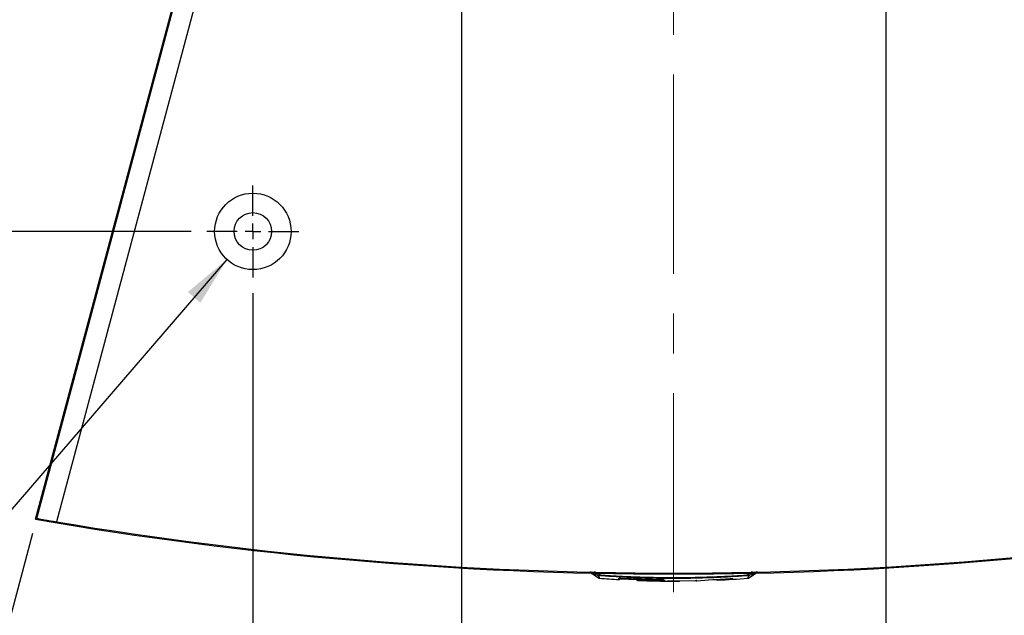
# Model space of a CAD drawing. Header units: millimetres. Extents: x 0 to 4205, y 0 to 2970.
# Tile 14 of 33: x 826 to 1140, y 1977 to 2167. Entities that reach past the tile are written whole.
import ezdxf

# ---------------------------------------------------------------- set-up
doc = ezdxf.new("R2010")
doc.units = ezdxf.units.MM
doc.header["$LTSCALE"] = 5
doc.linetypes.add('CENTERX2', pattern=[20.32, 12.7, -2.54, 2.54, -2.54])
doc.layers.add('SLD-0', color=7, linetype='Continuous')
doc.styles.add('SLDTEXTSTYLE0', font='TXT', dxfattribs={"width": 0.75})
doc.dimstyles.new('SLDDIMSTYLE0', dxfattribs={"dimtxt": 23.8125, "dimasz": 16, "dimexe": 0, "dimexo": 0.0625, "dimgap": 5.953125, "dimtad": 0, "dimtih": 1, "dimtoh": 1, "dimdec": 1, "dimrnd": 1e-09, "dimzin": 12, "dimdsep": 46, "dimtxsty": 'SLDTEXTSTYLE0', "dimsah": 1, "dimcen": 0.09, "dimadec": 0, "dimazin": 3, "dimtfac": 1, "dimtdec": 1, "dimtofl": 0, "dimtmove": 0, "dimatfit": 3, "dimfxl": 1, "dimfrac": 2, "dimtolj": 1, "dimtzin": 12, "dimarcsym": 0})
doc.dimstyles.new('SLDDIMSTYLE1', dxfattribs={"dimtxt": 23.8125, "dimasz": 16, "dimexe": 0, "dimexo": 0.0625, "dimgap": 5.953125, "dimtad": 0, "dimtih": 1, "dimtoh": 1, "dimdec": 1, "dimrnd": 1e-09, "dimzin": 12, "dimdsep": 46, "dimtxsty": 'SLDTEXTSTYLE0', "dimsah": 1, "dimcen": 0.09, "dimadec": 0, "dimazin": 3, "dimtfac": 1, "dimtdec": 1, "dimtmove": 0, "dimatfit": 0, "dimfxl": 1, "dimfrac": 2, "dimtolj": 1, "dimtzin": 12, "dimarcsym": 0})
doc.dimstyles.new('SLDDIMSTYLE2', dxfattribs={"dimtxt": 23.8125, "dimasz": 16, "dimexe": 0, "dimexo": 0.0625, "dimgap": 5.953125, "dimtad": 0, "dimtih": 1, "dimtoh": 1, "dimdec": 4, "dimlfac": 5, "dimzin": 12, "dimdsep": 46, "dimtxsty": 'SLDTEXTSTYLE0', "dimsah": 1, "dimcen": 0.09, "dimadec": 0, "dimazin": 3, "dimtfac": 1, "dimtdec": 0, "dimtofl": 0, "dimtmove": 0, "dimatfit": 3, "dimfxl": 1, "dimfrac": 2, "dimtolj": 1, "dimtzin": 12, "dimarcsym": 0})
doc.dimstyles.new('SLDDIMSTYLE4', dxfattribs={"dimtxt": 0.18, "dimasz": 16, "dimexe": 0, "dimexo": 0.0625, "dimgap": 0, "dimtad": 0, "dimtih": 1, "dimtoh": 1, "dimdec": 0, "dimrnd": 1e-09, "dimzin": 0, "dimdsep": 46, "dimtxsty": 'Standard', "dimsah": 1, "dimcen": 0.09, "dimadec": 0, "dimazin": 0, "dimtfac": 16, "dimtdec": 0, "dimtofl": 0, "dimtmove": 0, "dimatfit": 3, "dimfxl": 1, "dimfrac": 2, "dimtolj": 1, "dimtzin": 0, "dimarcsym": 0})

# ---------------------------------------------------------------- blocks, each defined once
blk = doc.blocks.new('_D_6')
at = {"layer": 'SLD-0', "color": 7, "transparency": 16777216}
for p, q in [((966.83, 2328.4), (966.83, 1878.37)), ((1102.17, 2328.4), (1102.17, 1878.37)), ((1005.46, 1957.79), (998.22, 1957.79)), ((998.22, 1957.79), (998.22, 1919.95)), ((1067.02, 1957.79), (1074.26, 1957.79)), ((1074.26, 1957.79), (1074.26, 1919.95)), ((998.22, 1919.95), (1005.46, 1919.95)), ((1074.26, 1919.95), (1067.02, 1919.95)), ((966.83, 1883.37), (936.83, 1883.37)), ((966.83, 1883.37), (1102.17, 1883.37)), ((1102.17, 1883.37), (1132.17, 1883.37))]:
    blk.add_line(p, q, dxfattribs=at)
for points in [[(966.83, 1883.37), (950.83, 1886.12), (950.83, 1880.62)], [(1102.17, 1883.37), (1118.17, 1880.62), (1118.17, 1886.12)]]:
    blk.add_solid(points, dxfattribs=at)
at = {"layer": 'SLD-0', "color": 7, "transparency": 16777216, "char_height": 23.812, "attachment_point": 1, "style": 'SLDTEXTSTYLE0'}
for s, insert in [('5.33', (1005.46, 1950.65)), ('135.3', (996.66, 1914.07))]:
    blk.add_mtext(s, dxfattribs=dict(at, insert=insert))
blk = doc.blocks.new('_D_7')
at = {"layer": 'SLD-0', "color": 7, "transparency": 16777216}
for p, q in [((900.27, 2079.99), (900.27, 1781.13)), ((1168.73, 2079.99), (1168.73, 1781.13)), ((996.66, 1860.54), (989.42, 1860.54)), ((989.42, 1860.54), (989.42, 1822.71)), ((1075.82, 1860.54), (1083.06, 1860.54)), ((1083.06, 1860.54), (1083.06, 1822.71)), ((989.42, 1822.71), (996.66, 1822.71)), ((1083.06, 1822.71), (1075.82, 1822.71)), ((900.27, 1786.13), (1168.73, 1786.13))]:
    blk.add_line(p, q, dxfattribs=at)
for points in [[(900.27, 1786.13), (916.27, 1783.38), (916.27, 1788.88)], [(1168.73, 1786.13), (1152.73, 1788.88), (1152.73, 1783.38)]]:
    blk.add_solid(points, dxfattribs=at)
at = {"layer": 'SLD-0', "color": 7, "transparency": 16777216, "char_height": 23.812, "attachment_point": 1, "style": 'SLDTEXTSTYLE0'}
for s, insert in [('10.57', (996.66, 1853.4)), ('268.5', (996.66, 1816.82))]:
    blk.add_mtext(s, dxfattribs=dict(at, insert=insert))
blk = doc.blocks.new('_D_8')
at = {"layer": 'SLD-0', "color": 7, "transparency": 16777216}
for p, q in [((830.01, 2003.31), (768.33, 1773.12)), ((1238.99, 2003.31), (1300.67, 1773.12))]:
    blk.add_line(p, q, dxfattribs=at)
for centre, radius, start, end in [((1034.5, 2766.49), 1023.41, 255, 268.50657), ((1034.5, 2766.49), 1023.41, 271.68813, 285), ((1050.13, 1740.67), 42.3, 153.4349, 206.5651), ((1022.35, 1740.67), 42.3, 333.4349, 26.5651)]:
    blk.add_arc(centre, radius, start, end, dxfattribs=at)
for points in [[(769.62, 1777.95), (784.42, 1771.27), (785.8, 1776.6)], [(1299.38, 1777.95), (1283.2, 1776.6), (1284.58, 1771.27)]]:
    blk.add_solid(points, dxfattribs=at)
at = {"layer": 'SLD-0', "color": 7, "transparency": 16777216, "insert": (1012.29, 1752.45), "char_height": 23.812, "attachment_point": 1, "style": 'SLDTEXTSTYLE0'}
blk.add_mtext('30°', dxfattribs=at)
blk = doc.blocks.new('_D_12')
at = {"layer": 'SLD-0', "color": 7, "transparency": 16777216}
for p, q in [((1014.81, 2361.12), (565.94, 2361.12)), ((570.94, 2361.12), (570.94, 2263.6)), ((549.82, 2258.77), (542.57, 2258.77)), ((542.57, 2258.77), (542.57, 2220.93)), ((628.97, 2258.77), (636.22, 2258.77)), ((636.22, 2258.77), (636.22, 2220.93)), ((542.57, 2220.93), (549.82, 2220.93)), ((636.22, 2220.93), (628.97, 2220.93)), ((570.94, 2099.68), (570.94, 2184.36)), ((880.58, 2099.68), (565.94, 2099.68))]:
    blk.add_line(p, q, dxfattribs=at)
for points in [[(570.94, 2361.12), (568.19, 2345.12), (573.69, 2345.12)], [(570.94, 2099.68), (573.69, 2115.68), (568.19, 2115.68)]]:
    blk.add_solid(points, dxfattribs=at)
at = {"layer": 'SLD-0', "color": 7, "transparency": 16777216, "char_height": 23.812, "attachment_point": 1, "style": 'SLDTEXTSTYLE0'}
for s, insert in [('10.29', (549.82, 2251.63)), ('2X', (498.42, 2215.05)), ('261.4', (549.82, 2215.05))]:
    blk.add_mtext(s, dxfattribs=dict(at, insert=insert))
blk = doc.blocks.new('SW_CENTERMARKSYMBOL_3')
at = {"layer": 'SLD-0', "color": 0}
for p, q in [((0, 5), (0, 14.692)), ((-5, 0), (-14.692, 0)), ((0, 0), (-2.5, 0)), ((0, 0), (0, 2.5)), ((0, 0), (0, -2.5)), ((0, 0), (2.5, 0)), ((5, 0), (14.692, 0)), ((0, -5), (0, -14.692))]:
    blk.add_line(p, q, dxfattribs=at)

msp = doc.modelspace()

# ---------------------------------------------------------------- linework, layer by layer
at = {"color": 7, "linetype": 'Continuous', "lineweight": 25}
for p, q in [((831.302178, 2008.140779), (937.384975, 2404.047164)), ((831.354183, 2008.334852), (937.384975, 2404.047164)), ((942.257498, 2397.697165), (837.589797, 2007.072009)), ((1008.193436, 1990.746833), (1008.339097, 1990.65525)), ((1008.32319, 1990.637041), (1008.482623, 1990.665443)), ((1010.45959, 1989.205218), (1008.32319, 1990.637071)), ((1008.482623, 1990.665443), (1008.523795, 1990.674056)), ((1008.482623, 1990.665443), (1010.557792, 1989.98133)), ((1009.294803, 1990.674056), (1009.700334, 1990.665443)), ((1011.502298, 1989.98133), (1009.700334, 1990.665443)), ((1010.693825, 1989.958383), (1010.557792, 1989.98133)), ((1011.502298, 1989.98133), (1011.49878, 1989.958383)), ((1017.03184, 1988.659597), (1017.031708, 1989.107526)), ((1017.593832, 1988.727845), (1017.379028, 1988.738752)), ((1017.473615, 1988.978959), (1017.483455, 1989.015676)), ((1017.59277, 1989.1069), (1031.04347, 1988.657601)), ((1022.773114, 1988.555081), (1017.593832, 1988.727845)), ((1022.61426, 1988.863862), (1022.635088, 1988.786138)), ((1022.635056, 1988.702632), (1022.61426, 1988.780237)), ((1022.61426, 1988.772429), (1022.638574, 1988.681681)), ((1022.635075, 1988.702542), (1022.635073, 1988.694734)), ((1022.686488, 1988.585032), (1022.635075, 1988.702542)), ((1022.63511, 1988.915599), (1022.635088, 1988.786138)), ((1022.635088, 1988.786108), (1022.683625, 1988.671667)), ((1022.689364, 1988.795198), (1022.63511, 1988.915599)), ((1022.74126, 1988.915748), (1022.689364, 1988.795198)), ((1023.035959, 1988.380797), (1023.035958, 1988.375015)), ((1031.043489, 1988.185174), (1023.035959, 1988.380797)), ((1023.035973, 1988.584645), (1023.035966, 1988.474197)), ((1023.035966, 1988.474197), (1031.043479, 1988.278515)), ((1031.043502, 1988.388903), (1023.035973, 1988.584645)), ((1031.60461, 1988.620854), (1031.604587, 1988.40437)), ((1033.103012, 1988.262124), (1041.36657, 1988.336093)), ((1041.927647, 1988.250084), (1046.985548, 1988.654531)), ((1048.50632, 1988.480932), (1045.695289, 1988.551355)), ((1047.502439, 1988.689877), (1052.822758, 1988.963164)), ((1053.340078, 1988.964058), (1048.50632, 1988.480932)), ((1059.302586, 1990.665443), (1057.500622, 1989.98133)), ((1057.504141, 1989.958383), (1057.500622, 1989.98133)), ((1058.445128, 1989.98133), (1058.309096, 1989.958383)), ((1058.431727, 1989.130414), (1060.693146, 1990.646041)), ((1058.445128, 1989.98133), (1060.520298, 1990.665443)), ((1059.302586, 1990.665443), (1059.708117, 1990.674056)), ((1060.479126, 1990.674056), (1060.520298, 1990.665443)), ((1060.678375, 1990.636058), (1060.678378, 1990.636058)), ((1060.948132, 1991.010613), (1060.95354, 1991.030789)), ((1031.604578, 1988.258905), (1031.604574, 1988.183297)), ((1032.541932, 1988.175846), (1032.541928, 1988.251455)), ((1036.203314, 1988.170333), (1033.103016, 1988.168813)), ((1036.203314, 1988.164551), (1036.203314, 1988.170333)), ((1041.927647, 1988.25208), (1041.927647, 1988.250084))]:
    msp.add_line(p, q, dxfattribs=at)
at = {"color": 8, "linetype": 'Continuous', "lineweight": 25}
for p, q in [((1041.927651, 1988.335437), (1041.927647, 1988.25208)), ((1060.95354, 1991.030789), (1061.029174, 1991.213299)), ((1061.023974, 1991.193897), (1060.971428, 1991.06384))]:
    msp.add_line(p, q, dxfattribs=at)
at = {"color": 8, "linetype": 'Continuous', "lineweight": 25, "flags": 128}
for points in [[(1031.043502, 1988.388903), (1031.043592, 1988.39686), (1031.043803, 1988.415516), (1031.04413, 1988.444395), (1031.044564, 1988.48275), (1031.045095, 1988.5296), (1031.045709, 1988.58381), (1031.04639, 1988.643981), (1031.046514, 1988.654948)], [(1041.927651, 1988.335437), (1041.855898, 1988.339669), (1041.791019, 1988.354124)], [(1031.043489, 1988.185174), (1031.043559, 1988.191313), (1031.043756, 1988.208718), (1031.044075, 1988.236941), (1031.044475, 1988.272227)], [(1031.604578, 1988.258905), (1031.534805, 1988.265223), (1031.479785, 1988.278545)]]:
    msp.add_lwpolyline(points, dxfattribs=at)
at = {"color": 7, "linetype": 'Continuous', "lineweight": 25}
for radius in [12.192, 5.9944]:
    msp.add_circle((900.269677, 2099.677656), radius, dxfattribs=at)
for centre, radius, start, end in [((1034.50146, 3184.520186), 1193.8, 260.50594522, 279.49405478), ((1008.747426, 1991.270039), 0.762, 199.65655631, 236.16937807), ((1034.50146, 2293.728877), 305.569056, 265.55595876, 266.72264119), ((1017.056526, 1989.0907), 0.4318, 266.72256865, 319.09354702), ((1023.05216, 1988.806496), 0.4318, 195, 267.8496541), ((1034.50146, 2293.728877), 305.569056, 267.84968302, 270), ((1031.608538, 1988.836077), 0.431725, 201.28523121, 269.47557596), ((1048.499907, 1988.888382), 0.4075, 192.45388045, 270.90177238), ((1034.50146, 2293.728877), 305.569056, 272.62724181, 274.44385766), ((1034.50146, 2293.728877), 305.569056, 270, 270.31903497), ((1036.200909, 1988.596354), 0.4318, 270.31910803, 290.13168989)]:
    msp.add_arc(centre, radius, start, end, dxfattribs=at)
at = {"color": 8, "linetype": 'Continuous', "lineweight": 25}
for centre, radius, start, end in [((957.865082, 1991.656368), 51.844724, 358.90481963, 359.24999912), ((1017.056526, 1989.0907), 0.4318, 319.09354702, 345.00000001), ((1060.287982, 1991.391127), 0.761964, 287.75159927, 330.06906354), ((1032.544717, 1988.607552), 0.431715, 269.63038, 304.99687775)]:
    msp.add_arc(centre, radius, start, end, dxfattribs=at)
at = {"color": 7, "linetype": 'Continuous', "lineweight": 25}
for points, knots in [([(831.302178, 2008.140779), (831.371222, 2008.128843), (831.509305, 2008.104972), (832.585747, 2007.919493), (834.171588, 2007.648332), (835.940926, 2007.348342), (837.117211, 2007.151209), (837.589797, 2007.072009)], [0, 0, 0, 0, 0.21354888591, 0.42708466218, 0.64100389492, 0.85576906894, 1, 1, 1, 1]), ([(1007.978947, 1991.193897), (1007.99925, 1991.135074), (1008.040596, 1991.015285), (1008.157226, 1990.86142), (1008.305482, 1990.736432), (1008.424118, 1990.688889), (1008.482623, 1990.665443)], [0, 0, 0, 0, 0.2445065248, 0.497916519, 0.7523999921, 1, 1, 1, 1]), ([(1008.523795, 1990.674056), (1008.540301, 1990.679094), (1008.574179, 1990.689435), (1008.754531, 1990.687952), (1009.00269, 1990.689411), (1009.198921, 1990.679096), (1009.294803, 1990.674056)], [0, 0, 0, 0, 0.2435825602, 0.4999282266, 0.7556565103, 1, 1, 1, 1]), ([(1009.294803, 1990.674056), (1009.298137, 1990.694905), (1009.304928, 1990.737367), (1009.319892, 1990.863035), (1009.337112, 1991.02342), (1009.349422, 1991.150779), (1009.355468, 1991.213329)], [0, 0, 0, 0, 0.2454636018, 0.499894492, 0.7543853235, 1, 1, 1, 1]), ([(1009.700334, 1990.665443), (1010.3622, 1990.661882), (1011.841835, 1990.653923), (1014.058028, 1990.646553), (1016.338139, 1990.6418), (1018.548025, 1990.638982), (1020.758072, 1990.637443), (1022.951912, 1990.636742), (1026.435416, 1990.636546), (1031.31787, 1990.637143), (1037.905189, 1990.636957), (1044.880824, 1990.636666), (1052.106427, 1990.635929), (1056.917198, 1990.655659), (1059.302588, 1990.665443)], [0, 0, 0, 0, 0.0400341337, 0.0894984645, 0.1340442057, 0.1779416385, 0.2231558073, 0.2677095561, 0.310625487, 0.4338374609, 0.562996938, 0.709020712, 0.8557198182, 1, 1, 1, 1]), ([(1010.557792, 1989.98133), (1010.535463, 1989.836607), (1010.488554, 1989.532577), (1010.464653, 1989.264561), (1010.461326, 1989.225569), (1010.45959, 1989.205218)], [0, 0, 0, 0, 0.3028085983, 0.6361318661, 1, 1, 1, 1]), ([(1010.45959, 1989.205218), (1010.516371, 1989.172329), (1010.629935, 1989.106549), (1010.759832, 1989.087829), (1010.824782, 1989.078469)], [0, 0, 0, 0, 0.4999944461, 1, 1, 1, 1]), ([(1011.502298, 1989.98133), (1011.352929, 1989.992015), (1011.12893, 1990.008037), (1010.88604, 1990.026664), (1010.774754, 1990.038698), (1010.718824, 1990.040047), (1010.667957, 1990.039034), (1010.628306, 1990.036537), (1010.592426, 1990.038712), (1010.575089, 1990.039485), (1010.567734, 1990.039614), (1010.55893, 1990.039767), (1010.54394, 1990.035062), (1010.575531, 1990.005823), (1010.564551, 1989.990663), (1010.557792, 1989.98133)], [0, 0, 0, 0, 0.250157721, 0.3751438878, 0.4063908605, 0.43753484, 0.4686853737, 0.4999743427, 0.531228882, 0.5526361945, 0.5589419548, 0.562473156, 0.5936384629, 0.7498432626, 1, 1, 1, 1]), ([(1010.693825, 1989.958383), (1010.693356, 1989.961739), (1010.692642, 1989.96685), (1010.691809, 1989.975804), (1010.691278, 1989.982712), (1010.691164, 1989.987295), (1010.69113, 1989.988835), (1010.691135, 1989.989017), (1010.691129, 1989.989173), (1010.691133, 1989.989168), (1010.69113, 1989.989168), (1010.703146, 1989.989141), (1010.686129, 1990.009571), (1010.694026, 1990.019111), (1010.695855, 1990.019637), (1010.696992, 1990.019743), (1010.697624, 1990.019755), (1010.698421, 1990.01969), (1010.700154, 1990.019605), (1010.70518, 1990.019232), (1010.722988, 1990.017877), (1010.790318, 1990.012839), (1011.05227, 1989.992576), (1011.300867, 1989.973538), (1011.49878, 1989.958383)], [0, 0, 0, 0, 0.0820891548, 0.125020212, 0.218566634, 0.2420723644, 0.2479972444, 0.2495035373, 0.2498901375, 0.2499921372, 0.2500245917, 0.2500385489, 0.4833778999, 0.495271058, 0.4985343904, 0.49954777, 0.4999272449, 0.5002462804, 0.5012052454, 0.503108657, 0.509763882, 0.5344642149, 0.6293788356, 1, 1, 1, 1]), ([(1010.824782, 1989.078469), (1010.822468, 1989.097893), (1010.81784, 1989.136736), (1010.778934, 1989.428903), (1010.722275, 1989.781386), (1010.693825, 1989.958383)], [0, 0, 0, 0, 0.3324287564, 0.6647844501, 1, 1, 1, 1]), ([(1011.49878, 1989.958383), (1014.575893, 1989.730857), (1018.298967, 1989.455569), (1022.030109, 1989.351715), (1022.67747, 1989.333696)], [0, 0, 0, 0, 0.8264980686, 1, 1, 1, 1]), ([(1057.500622, 1989.98133), (1057.475298, 1989.979551), (1057.235086, 1989.96267), (1055.755086, 1989.861027), (1053.241833, 1989.707354), (1049.90909, 1989.541487), (1046.710105, 1989.41368), (1043.206256, 1989.30727), (1039.606655, 1989.235746), (1036.219269, 1989.204312), (1033.571997, 1989.202842), (1031.159298, 1989.217431), (1028.682282, 1989.248912), (1025.870192, 1989.307249), (1023.361347, 1989.380249), (1021.348047, 1989.452585), (1019.556967, 1989.52508), (1017.874562, 1989.602372), (1016.129495, 1989.692694), (1014.701727, 1989.773731), (1013.330058, 1989.858088), (1012.361872, 1989.921976), (1011.749965, 1989.963995), (1011.564737, 1989.97696), (1011.502298, 1989.98133)], [0, 0, 0, 0, 0.0016545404, 0.0156939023, 0.0966835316, 0.1657477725, 0.2331546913, 0.3053227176, 0.3941923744, 0.4677777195, 0.5260809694, 0.5667103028, 0.625012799, 0.6875166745, 0.750008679, 0.7885791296, 0.8188060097, 0.8668278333, 0.8983358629, 0.9326845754, 0.9600262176, 0.9878984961, 0.9959207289, 1, 1, 1, 1]), ([(1017.031711, 1989.107586), (1017.04005, 1989.111085), (1017.056775, 1989.118102), (1017.185508, 1989.121041), (1017.37059, 1989.117822), (1017.517294, 1989.11062), (1017.590624, 1989.10702)], [0, 0, 0, 0, 0.2491417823, 0.4996551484, 0.7499004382, 1, 1, 1, 1]), ([(1017.139909, 1989.115185), (1017.140273, 1989.114961), (1017.141233, 1989.114369), (1017.182832, 1989.115665), (1017.255132, 1989.115671), (1017.354338, 1989.114271), (1017.470077, 1989.11118), (1017.551711, 1989.107895), (1017.592738, 1989.106245)], [0, 0, 0, 0, 0.0981337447, 0.2585382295, 0.4329815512, 0.6172743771, 0.8076542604, 1, 1, 1, 1]), ([(1017.483455, 1989.039607), (1017.483454, 1989.031866), (1017.483451, 1988.99628), (1017.483453, 1989.086161), (1017.483455, 1989.156491)], [0, 0, 0, 0, 0.2175098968, 1, 1, 1, 1]), ([(1017.593755, 1988.727874), (1017.593868, 1988.73112), (1017.594099, 1988.73779), (1017.597798, 1988.807842), (1017.603508, 1988.913457), (1017.608452, 1989.003458), (1017.610851, 1989.047117)], [0, 0, 0, 0, 0.2441166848, 0.5016432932, 0.7582531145, 1, 1, 1, 1]), ([(1022.61426, 1988.780237), (1022.615398, 1988.780299), (1022.617441, 1988.780409), (1022.631518, 1988.780021), (1022.63775, 1988.77985)], [0, 0, 0, 0, 0.5573354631, 1, 1, 1, 1]), ([(1022.61426, 1988.780237), (1022.61426, 1988.778133), (1022.61426, 1988.773925), (1022.61426, 1988.771588), (1022.61426, 1988.772449), (1022.61426, 1988.772459)], [0, 0, 0, 0, 0.4970701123, 0.99414408, 1, 1, 1, 1]), ([(1023.035966, 1988.474197), (1022.970279, 1988.483376), (1022.869613, 1988.497442), (1022.753245, 1988.57968), (1022.705852, 1988.6423), (1022.683625, 1988.671667)], [0, 0, 0, 0, 0.4992870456, 0.7651719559, 1, 1, 1, 1]), ([(1022.686488, 1988.585032), (1022.70869, 1988.555655), (1022.756063, 1988.492974), (1022.871465, 1988.408752), (1022.971014, 1988.391834), (1023.035959, 1988.380797)], [0, 0, 0, 0, 0.2346618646, 0.5006930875, 1, 1, 1, 1]), ([(1023.035973, 1988.584645), (1022.972103, 1988.597454), (1022.87419, 1988.61709), (1022.757404, 1988.703097), (1022.71107, 1988.765815), (1022.689364, 1988.795198)], [0, 0, 0, 0, 0.4993075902, 0.7654338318, 1, 1, 1, 1]), ([(1031.043462, 1988.656915), (1031.075548, 1988.657055), (1031.137247, 1988.657325), (1031.198844, 1988.671186), (1031.231454, 1988.688391), (1031.236304, 1988.706372), (1031.237578, 1988.711096)], [0, 0, 0, 0, 0.32561135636, 0.6261190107, 0.90176683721, 1, 1, 1, 1]), ([(1031.604587, 1988.40437), (1031.59615, 1988.401609), (1031.579272, 1988.396084), (1031.449601, 1988.390303), (1031.264041, 1988.387391), (1031.117004, 1988.388399), (1031.043502, 1988.388903)], [0, 0, 0, 0, 0.2500088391, 0.5001172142, 0.750115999, 1, 1, 1, 1]), ([(1041.36657, 1988.336093), (1041.440093, 1988.337545), (1041.587158, 1988.340448), (1041.772681, 1988.341564), (1041.902341, 1988.340076), (1041.919215, 1988.336983), (1041.927651, 1988.335437)], [0, 0, 0, 0, 0.250041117, 0.5001455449, 0.7501093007, 1, 1, 1, 1]), ([(1041.499781, 1988.338448), (1041.535081, 1988.338754), (1041.602377, 1988.339339), (1041.680518, 1988.340029), (1041.726025, 1988.34024), (1041.739211, 1988.340931), (1041.739594, 1988.340951)], [0, 0, 0, 0, 0.3697629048, 0.7049014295, 0.991446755, 1, 1, 1, 1]), ([(1041.65443, 1988.340385), (1041.65577, 1988.338956), (1041.690714, 1988.301694), (1041.787004, 1988.262337), (1041.88166, 1988.25415), (1041.927648, 1988.250173)], [0, 0, 0, 0, 0.0200884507, 0.5239135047, 1, 1, 1, 1]), ([(1046.434223, 1989.337034), (1047.045334, 1989.354112), (1050.740194, 1989.457366), (1054.427062, 1989.730458), (1057.504141, 1989.958383)], [0, 0, 0, 0, 0.16539486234, 1, 1, 1, 1]), ([(1046.985548, 1988.654531), (1047.011167, 1988.657514), (1047.062431, 1988.663485), (1047.18814, 1988.673077), (1047.337433, 1988.682336), (1047.447189, 1988.687352), (1047.502439, 1988.689877)], [0, 0, 0, 0, 0.2497911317, 0.4998408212, 0.7482232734, 1, 1, 1, 1]), ([(1052.822758, 1988.963164), (1052.86862, 1988.965785), (1052.960232, 1988.971021), (1053.089147, 1988.976759), (1053.202688, 1988.980501), (1053.292599, 1988.981784), (1053.355599, 1988.980777), (1053.38492, 1988.977262), (1053.383929, 1988.971778), (1053.354823, 1988.966654), (1053.340244, 1988.964088)], [0, 0, 0, 0, 0.1251840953, 0.2500647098, 0.3750491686, 0.4999971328, 0.6249080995, 0.7499125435, 0.8747267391, 1, 1, 1, 1]), ([(1058.445128, 1989.98133), (1058.44418, 1989.992015), (1058.442758, 1990.008037), (1058.436059, 1990.026664), (1058.451521, 1990.038698), (1058.44045, 1990.040047), (1058.41481, 1990.039034), (1058.374714, 1990.036537), (1058.339139, 1990.038712), (1058.307986, 1990.039485), (1058.290785, 1990.039614), (1058.267854, 1990.039767), (1058.153096, 1990.035062), (1057.893302, 1990.005823), (1057.650247, 1989.990663), (1057.500622, 1989.98133)], [0, 0, 0, 0, 0.2501573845, 0.3751433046, 0.4063903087, 0.4375336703, 0.4686837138, 0.4999727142, 0.5312279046, 0.5526360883, 0.5589406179, 0.5624719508, 0.5936380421, 0.7498436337, 1, 1, 1, 1]), ([(1057.504141, 1989.958383), (1057.547982, 1989.961739), (1057.61475, 1989.96685), (1057.731481, 1989.975805), (1057.816902, 1989.982708), (1057.882613, 1989.987297), (1057.899119, 1989.988834), (1057.903304, 1989.989018), (1057.904367, 1989.989173), (1057.904646, 1989.989168), (1057.904724, 1989.989168), (1058.02974, 1989.989144), (1058.160454, 1990.009571), (1058.293046, 1990.019111), (1058.30157, 1990.019637), (1058.303811, 1990.019743), (1058.304499, 1990.019754), (1058.304911, 1990.01969), (1058.305021, 1990.019605), (1058.305536, 1990.019232), (1058.30622, 1990.017875), (1058.30835, 1990.012841), (1058.311992, 1989.992573), (1058.310379, 1989.973537), (1058.309096, 1989.958383)], [0, 0, 0, 0, 0.0820878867, 0.1250177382, 0.2185640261, 0.2420697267, 0.2479957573, 0.2495008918, 0.2498897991, 0.2499929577, 0.2500219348, 0.2500346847, 0.4833760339, 0.4952702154, 0.4985338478, 0.4995488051, 0.4999250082, 0.5002470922, 0.5012035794, 0.5031070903, 0.5097610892, 0.5344625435, 0.6293770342, 1, 1, 1, 1]), ([(1058.309096, 1989.958383), (1058.280645, 1989.781387), (1058.223986, 1989.428907), (1058.185075, 1989.136735), (1058.180451, 1989.097892), (1058.178139, 1989.078469)], [0, 0, 0, 0, 0.3352191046, 0.667573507, 1, 1, 1, 1]), ([(1058.178139, 1989.078469), (1058.243088, 1989.087829), (1058.372985, 1989.106549), (1058.486549, 1989.172329), (1058.543331, 1989.205218)], [0, 0, 0, 0, 0.5000055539, 1, 1, 1, 1]), ([(1058.543331, 1989.205218), (1058.542997, 1989.23561), (1058.54233, 1989.2964), (1058.477531, 1989.753005), (1058.445128, 1989.98133)], [0, 0, 0, 0, 0.4999484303, 1, 1, 1, 1]), ([(1059.294675, 1991.193897), (1059.295442, 1991.135074), (1059.297004, 1991.015286), (1059.299209, 1990.861419), (1059.301174, 1990.736432), (1059.30212, 1990.688889), (1059.302586, 1990.665443)], [0, 0, 0, 0, 0.2445067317, 0.4979139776, 0.7523975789, 1, 1, 1, 1]), ([(1059.708117, 1990.674056), (1059.704782, 1990.694902), (1059.697991, 1990.737354), (1059.683027, 1990.863056), (1059.665812, 1991.023436), (1059.653505, 1991.15077), (1059.647462, 1991.213299)], [0, 0, 0, 0, 0.2455253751, 0.4999947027, 0.7544699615, 1, 1, 1, 1]), ([(1059.708117, 1990.674056), (1059.803738, 1990.679094), (1059.999987, 1990.689435), (1060.24788, 1990.687952), (1060.428158, 1990.689411), (1060.462399, 1990.679096), (1060.479129, 1990.674056)], [0, 0, 0, 0, 0.2435862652, 0.4999279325, 0.7556569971, 1, 1, 1, 1]), ([(1060.677408, 1990.63725), (1060.723115, 1990.671095), (1060.821091, 1990.743646), (1060.931451, 1990.897099), (1060.972502, 1991.017821), (1060.992741, 1991.077341)], [0, 0, 0, 0, 0.3071493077, 0.658401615, 1, 1, 1, 1]), ([(1031.043479, 1988.278515), (1031.116995, 1988.277473), (1031.26409, 1988.275389), (1031.449633, 1988.270271), (1031.579261, 1988.264381), (1031.596141, 1988.26073), (1031.604578, 1988.258905)], [0, 0, 0, 0, 0.2499723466, 0.5001601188, 0.7501451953, 1, 1, 1, 1]), ([(1031.604574, 1988.183297), (1031.596097, 1988.182811), (1031.579132, 1988.181838), (1031.449491, 1988.181796), (1031.263875, 1988.182889), (1031.116936, 1988.184413), (1031.043489, 1988.185174)], [0, 0, 0, 0, 0.24996007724, 0.50025182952, 0.75020325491, 1, 1, 1, 1]), ([(1031.107375, 1988.277472), (1031.129267, 1988.276964), (1031.18995, 1988.275556), (1031.277509, 1988.273051), (1031.359961, 1988.270878), (1031.417553, 1988.269446), (1031.43957, 1988.269724), (1031.448951, 1988.269843)], [0, 0, 0, 0, 0.1504183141, 0.41694827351, 0.650793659, 0.85121907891, 1, 1, 1, 1]), ([(1032.541928, 1988.251455), (1032.550374, 1988.253143), (1032.567269, 1988.256521), (1032.697011, 1988.260339), (1032.882509, 1988.262525), (1033.029516, 1988.262258), (1033.103012, 1988.262124)], [0, 0, 0, 0, 0.2500474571, 0.50015395, 0.7501016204, 1, 1, 1, 1]), ([(1033.103016, 1988.168813), (1033.028743, 1988.169208), (1032.880116, 1988.169998), (1032.764163, 1988.171294), (1032.706155, 1988.171942)], [0, 0, 0, 0, 0.4997273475, 1, 1, 1, 1]), ([(1036.293182, 1988.174535), (1036.330497, 1988.186405), (1036.405772, 1988.21035), (1036.478755, 1988.256741), (1036.504802, 1988.290553), (1036.506365, 1988.292582)], [0, 0, 0, 0, 0.4802514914, 0.9688223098, 1, 1, 1, 1])]:
    msp.add_open_spline(points, degree=3, knots=knots, dxfattribs=at)
at = {"color": 8, "linetype": 'Continuous', "lineweight": 25}
for points, knots in [([(1008.049398, 1991.030819), (1008.049406, 1991.030799), (1008.076705, 1990.968396), (1008.171812, 1990.864342), (1008.331623, 1990.737056), (1008.460509, 1990.694803), (1008.523795, 1990.674056)], [0, 0, 0, 0, 0.0001074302, 0.3374197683, 0.6746603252, 1, 1, 1, 1]), ([(1022.67747, 1989.333696), (1025.084496, 1989.247659), (1030.557555, 1989.052029), (1038.481677, 1989.052502), (1043.990964, 1989.249617), (1046.434223, 1989.337034)], [0, 0, 0, 0, 0.3040586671, 0.6913638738, 1, 1, 1, 1]), ([(1053.129497, 1989.023871), (1053.155767, 1989.007594), (1053.220781, 1988.96731), (1053.295557, 1988.965272), (1053.340119, 1988.964058)], [0, 0, 0, 0, 0.4040612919, 1, 1, 1, 1]), ([(1060.479129, 1990.674056), (1060.542476, 1990.694777), (1060.671485, 1990.736978), (1060.83034, 1990.864663), (1060.927885, 1990.967703), (1060.953515, 1991.030799), (1060.953523, 1991.030819)], [0, 0, 0, 0, 0.32534052, 0.6625795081, 0.9998937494, 1, 1, 1, 1]), ([(1060.520298, 1990.665443), (1060.530215, 1990.661881), (1060.552406, 1990.65391), (1060.579715, 1990.646567), (1060.604231, 1990.641767), (1060.623796, 1990.638928), (1060.639863, 1990.637329), (1060.652601, 1990.636532), (1060.66853, 1990.636206), (1060.679948, 1990.636389), (1060.678781, 1990.636143), (1060.678375, 1990.636058)], [0, 0, 0, 0, 0.07998682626, 0.17898620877, 0.2680721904, 0.35582655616, 0.44627350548, 0.53571440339, 0.62205694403, 0.86847742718, 1, 1, 1, 1]), ([(1031.604576, 1988.183297), (1031.558331, 1988.186315), (1031.487694, 1988.190926), (1031.427947, 1988.227323), (1031.407316, 1988.239891)], [0, 0, 0, 0, 0.6546818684, 1, 1, 1, 1]), ([(1032.706155, 1988.171942), (1032.65907, 1988.172615), (1032.564929, 1988.17396), (1032.549596, 1988.175218), (1032.541932, 1988.175846)], [0, 0, 0, 0, 0.5001497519, 1, 1, 1, 1])]:
    msp.add_open_spline(points, degree=3, knots=knots, dxfattribs=at)
at = {"layer": 'SLD-0', "color": 7, "linetype": 'CENTERX2', "lineweight": 18}
msp.add_line((1034.50146, 1984.601839), (1034.50146, 2414.047164), dxfattribs=at)
at = {"layer": 'SLD-0', "color": 7}
msp.add_line((830.927382, 2007.901129), (937.154777, 2404.347164), dxfattribs=at)
msp.add_arc((1034.50146, 3184.520186), 1194.1, 260.184081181, 279.815918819, dxfattribs=at)

# ---------------------------------------------------------------- block references
msp.add_blockref('SW_CENTERMARKSYMBOL_3', (900.269677, 2099.677656), dxfattribs=at)

# ---------------------------------------------------------------- dimensions: what is measured, and where the dimension line sits
dim = msp.add_angular_dim_2l(base=(1007.82898, 1740.668956), line1=((831.302181, 2008.140786), (937.384975, 2404.047164)), line2=((1237.700739, 2008.140786), (1131.617945, 2404.047164)), text='(<>)', dimstyle='SLDDIMSTYLE2', dxfattribs=at)
dim.commit()
dim.dimension.update_dxf_attribs({"geometry": '_D_8', "text_midpoint": (1036.239638, 1743.083279), "dimtype": 162})
dim = msp.add_linear_dim(base=(570.940303, 2099.677656), p1=(1019.80946, 2361.121164), p2=(885.577677, 2099.677656), angle=90, text='2X<>', dimstyle='SLDDIMSTYLE0', dxfattribs=at)
dim.commit()
dim.dimension.update_dxf_attribs({"geometry": '_D_12', "text_midpoint": (570.940303, 2223.977404), "dimtype": 160})
for base, p1, p2, dimstyle, picture, middle in [((1102.171456, 1922.994526), (966.831465, 2333.397631), (1102.171456, 2333.397631), 'SLDDIMSTYLE1', '_D_6', (1036.239638, 1922.994526)), ((1168.733243, 1825.749709), (900.269677, 2084.985656), (1168.733243, 2084.985656), 'SLDDIMSTYLE0', '_D_7', (1036.239638, 1825.749709))]:
    dim = msp.add_linear_dim(base=base, p1=p1, p2=p2, dimstyle=dimstyle, dxfattribs=at)
    dim.commit()
    dim.dimension.update_dxf_attribs({"geometry": picture, "text_midpoint": middle, "dimtype": 160})

# ---------------------------------------------------------------- leaders
msp.add_leader([(891.972769, 2090.744226), (761.226628, 1939.028843)], dimstyle='SLDDIMSTYLE4', dxfattribs=at)

doc.saveas('drawing.dxf')
